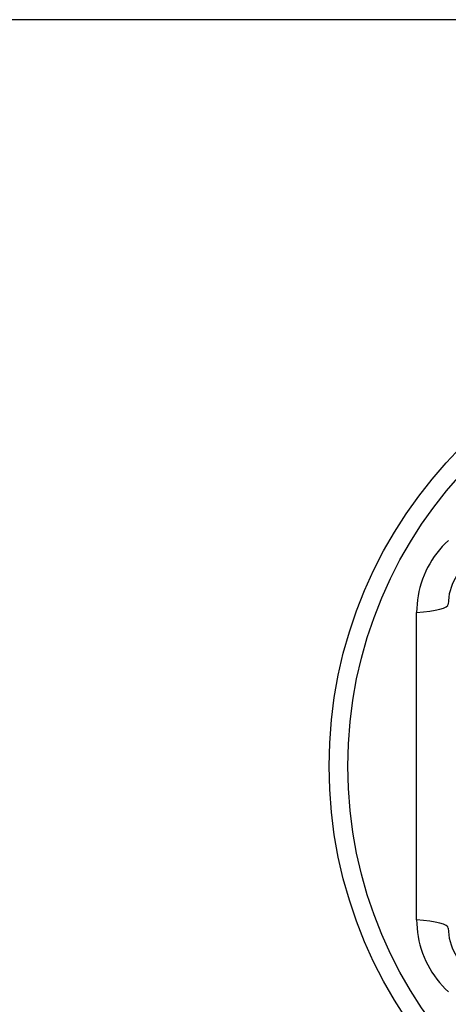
# Model space of a CAD drawing. Header units: inches. Extents: x 48.1 to 120.1, y 31.5 to 55.7.
# Tile 78 of 85: x 113.597 to 113.925, y 52.982 to 53.735. Entities that reach past the tile are written whole.
import ezdxf

# ---------------------------------------------------------------- set-up
doc = ezdxf.new("R2010")
doc.units = ezdxf.units.IN
doc.header["$MEASUREMENT"] = 0
doc.layers.add('Visible Edges(ANSI)', color=7, linetype='Continuous', lineweight=25)
doc.layers.add('Visible Tangent Edges(ANSI)', color=7, linetype='Continuous', lineweight=25)

msp = doc.modelspace()

# ---------------------------------------------------------------- linework, layer by layer
at = {"layer": 'Visible Edges(ANSI)'}
msp.add_line((119.15669, 53.73489), (48.95097, 53.73489), dxfattribs=at)
msp.add_circle((114.17883, 53.16403), 0.34516, dxfattribs=at)
for centre, start, end in [((113.96426, 53.28791), 120, 180), ((113.96426, 53.04015), 180, 240)]:
    msp.add_arc(centre, 0.03937, start, end, dxfattribs=at)
at = {"layer": 'Visible Tangent Edges(ANSI)'}
msp.add_line((113.90066, 53.04654), (113.90066, 53.28152), dxfattribs=at)
at = {"layer": 'Visible Tangent Edges(ANSI)', "flags": 128}
for points in [[(113.92493, 53.33661), (113.92256, 53.33435), (113.9203, 53.33199), (113.91815, 53.32954), (113.9161, 53.32699), (113.91417, 53.32435), (113.91235, 53.32163), (113.91065, 53.31882), (113.90908, 53.31595), (113.90763, 53.31301), (113.90631, 53.31002), (113.90513, 53.30698), (113.90409, 53.30388), (113.90318, 53.30075), (113.90242, 53.29758), (113.90178, 53.29438), (113.90129, 53.29117), (113.90094, 53.28795), (113.90073, 53.28473), (113.90066, 53.28152)], [(113.90066, 53.04654), (113.90073, 53.04333), (113.90094, 53.0401), (113.90129, 53.03687), (113.90178, 53.03364), (113.90242, 53.03044), (113.90319, 53.02726), (113.9041, 53.02412), (113.90515, 53.02103), (113.90634, 53.01798), (113.90766, 53.01499), (113.90911, 53.01205), (113.91068, 53.00918), (113.91239, 53.00638), (113.91421, 53.00366), (113.91614, 53.00102), (113.91819, 52.99848), (113.92034, 52.99603), (113.9226, 52.99367), (113.92496, 52.99142)]]:
    msp.add_lwpolyline(points, dxfattribs=at)
at = {"layer": 'Visible Tangent Edges(ANSI)'}
msp.add_circle((114.17883, 53.16403), 0.33084, dxfattribs=at)
for centre, start_param, end_param in [((113.88552, 53.28791), 5.107073, 6.283185), ((113.88552, 53.04015), 0, 1.176113)]:
    msp.add_ellipse(centre, major_axis=(0.03937, 0), ratio=0.175929, start_param=start_param, end_param=end_param, dxfattribs=at)

doc.saveas('drawing.dxf')
